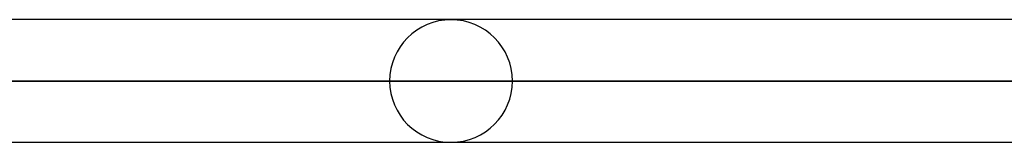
# Model space of a CAD drawing. Header units: millimetres. Extents: x -215 to 215, y -81 to 97.
# Tile 62 of 85: x 68.15 to 80.37, y 33.29 to 34.82. Entities that reach past the tile are written whole.
import ezdxf

# ---------------------------------------------------------------- set-up
doc = ezdxf.new("R2010")
doc.units = ezdxf.units.MM
doc.layers.add('MAIN-1', color=7, linetype='Continuous')
doc.layers.add('MAIN-2', color=7, linetype='Continuous')

msp = doc.modelspace()

# ---------------------------------------------------------------- linework, layer by layer
at = {"layer": 'MAIN-1'}
for p, q in [((110.012, 34.819), (-110.012, 34.819)), ((110.578, 34.056), (-110.578, 34.056)), ((-110.045, 33.294), (110.045, 33.294))]:
    msp.add_line(p, q, dxfattribs=at)
msp.add_arc((73.505, 34.056), 0.762, 270, 270.2051, dxfattribs=at)
at = {"layer": 'MAIN-2'}
for p, q in [((-110.578, 34.056), (110.578, 34.056)), ((109.539, 34.056), (-109.539, 34.056)), ((-109.539, 34.056), (109.539, 34.056)), ((72.743, 34.056), (54.424, 34.056)), ((54.424, 34.056), (72.743, 34.056)), ((55.582, 34.056), (74.267, 34.056)), ((74.267, 34.056), (55.582, 34.056))]:
    msp.add_line(p, q, dxfattribs=at)
for start, end in [(0, 180), (180, 270), (270.2051, 0)]:
    msp.add_arc((73.505, 34.056), 0.762, start, end, dxfattribs=at)

doc.saveas('drawing.dxf')
